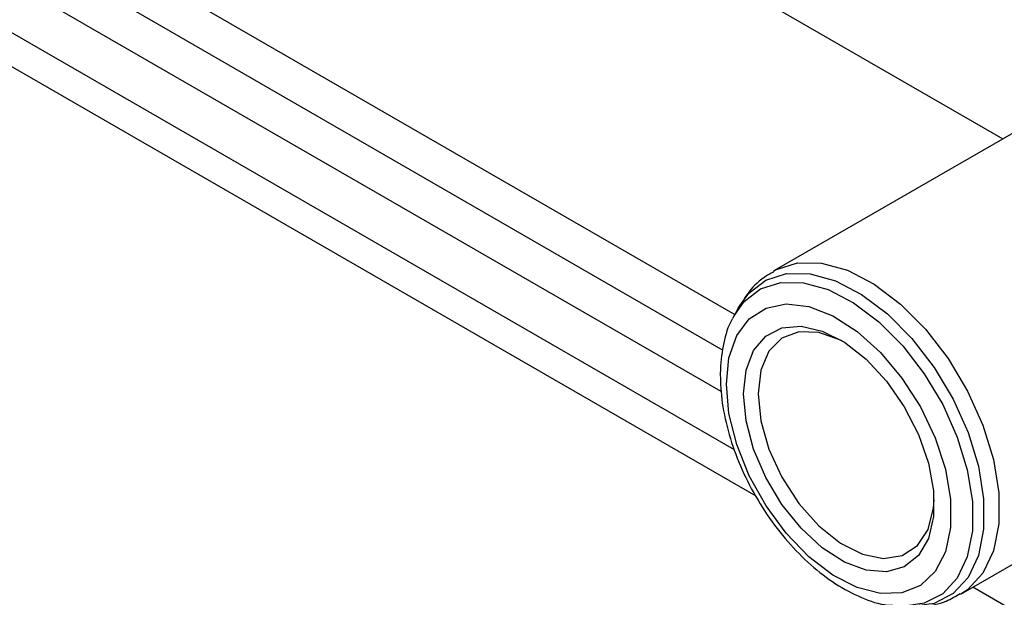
# Model space of a CAD drawing. Header units: millimetres. Extents: x 16386 to 23226, y -7201 to -2390.
# Tile 34 of 94: x 20925 to 20972, y -4681 to -4653. Entities that reach past the tile are written whole.
import ezdxf

# ---------------------------------------------------------------- set-up
doc = ezdxf.new("R2010")
doc.units = ezdxf.units.MM
doc.layers.get('0').update_dxf_attribs({"linetype": 'CONTINUOUS'})

msp = doc.modelspace()

# ---------------------------------------------------------------- linework, layer by layer
at = {"color": 7, "linetype": 'Continuous', "lineweight": 25}
for p, q in [((20672.951, -4506.212), (20958.513, -4671.064)), ((20712.744, -4509.181), (20972.088, -4658.897)), ((20831.538, -4593.679), (20959.174, -4667.362)), ((20831.538, -4595.721), (20958.606, -4669.076)), ((20959.162, -4673.887), (20831.538, -4600.212)), ((20960.212, -4676.127), (20893.349, -4637.528)), ((20974.046, -4657.767), (20961.067, -4665.26)), ((20959.079, -4667.541), (20959.142, -4667.422)), ((20959.356, -4667.033), (20959.142, -4667.422)), ((20970.066, -4680.849), (20983.045, -4673.356)), ((21027.172, -4713.149), (20970.643, -4680.515))]:
    msp.add_line(p, q, dxfattribs=at)
at = {"color": 8, "linetype": 'Continuous', "lineweight": 25, "flags": 128}
for points in [[(20961.04, -4665.275), (20961.182, -4665.197), (20962.2, -4664.874), (20963.356, -4664.887), (20964.602, -4665.234), (20965.888, -4665.901), (20967.161, -4666.861), (20968.369, -4668.074), (20969.462, -4669.492), (20970.395, -4671.055), (20971.13, -4672.7), (20971.638, -4674.36), (20971.897, -4675.966), (20971.897, -4677.453), (20971.638, -4678.76), (20971.13, -4679.833), (20970.395, -4680.629), (20970.067, -4680.848)], [(20959.356, -4667.033), (20959.854, -4666.336), (20960.675, -4665.705), (20961.672, -4665.39), (20962.804, -4665.402), (20964.025, -4665.742), (20965.284, -4666.395), (20966.53, -4667.335), (20967.713, -4668.523), (20968.783, -4669.911), (20969.697, -4671.442), (20970.417, -4673.052), (20970.914, -4674.677), (20971.168, -4676.25), (20971.168, -4677.706), (20970.914, -4678.986), (20970.417, -4680.037), (20969.697, -4680.816), (20968.783, -4681.292), (20967.713, -4681.444), (20967.675, -4681.443)], [(20959.142, -4667.422), (20959.626, -4666.744), (20960.425, -4666.131), (20961.394, -4665.824), (20962.495, -4665.836), (20963.682, -4666.166), (20964.906, -4666.801), (20966.118, -4667.715), (20967.268, -4668.871), (20968.308, -4670.22), (20969.197, -4671.709), (20969.897, -4673.275), (20970.381, -4674.855), (20970.628, -4676.385), (20970.628, -4677.8), (20970.381, -4679.045), (20969.897, -4680.067), (20969.197, -4680.824), (20968.308, -4681.287), (20967.268, -4681.435), (20967.231, -4681.434)]]:
    msp.add_lwpolyline(points, dxfattribs=at)
at = {"color": 7, "linetype": 'Continuous', "lineweight": 25, "flags": 128}
for points in [[(20958.773, -4670.72), (20958.899, -4669.448), (20959.273, -4668.382), (20959.877, -4667.571), (20960.683, -4667.054), (20961.653, -4666.855), (20962.742, -4666.982), (20963.898, -4667.431), (20965.068, -4668.179), (20966.197, -4669.193), (20967.232, -4670.425), (20968.125, -4671.816), (20968.834, -4673.302), (20969.326, -4674.814), (20969.578, -4676.281), (20969.578, -4677.634), (20969.326, -4678.81), (20968.834, -4679.754), (20968.125, -4680.422), (20967.232, -4680.782), (20966.197, -4680.819), (20965.068, -4680.529), (20963.898, -4679.927), (20962.742, -4679.04), (20961.653, -4677.911), (20960.683, -4676.592), (20959.877, -4675.144), (20959.273, -4673.636), (20958.899, -4672.138), (20958.773, -4670.72)], [(20959.595, -4671.195), (20959.719, -4670.042), (20960.084, -4669.095), (20960.67, -4668.404), (20961.446, -4668.006), (20962.371, -4667.924), (20963.393, -4668.16), (20964.458, -4668.704), (20965.509, -4669.524), (20966.489, -4670.578), (20967.345, -4671.808), (20968.031, -4673.148), (20968.51, -4674.526), (20968.756, -4675.867), (20968.756, -4677.1), (20968.51, -4678.157), (20968.031, -4678.981), (20967.345, -4679.529), (20966.489, -4679.771), (20965.509, -4679.694), (20964.458, -4679.301), (20963.393, -4678.614), (20962.371, -4677.671), (20961.446, -4676.521), (20960.67, -4675.227), (20960.084, -4673.859), (20959.719, -4672.49), (20959.595, -4671.195)], [(20964.372, -4668.649), (20964.278, -4668.601), (20963.234, -4668.228), (20962.271, -4668.195), (20961.452, -4668.505), (20960.827, -4669.137), (20960.435, -4670.053), (20960.302, -4671.195)], [(20960.302, -4671.195), (20960.435, -4672.49), (20960.827, -4673.858), (20961.452, -4675.212), (20962.271, -4676.468), (20963.234, -4677.547), (20964.278, -4678.38), (20965.34, -4678.915), (20966.351, -4679.12), (20967.249, -4678.98), (20967.977, -4678.505), (20968.489, -4677.725), (20968.754, -4676.688), (20968.784, -4676.291)]]:
    msp.add_lwpolyline(points, dxfattribs=at)
at = {"color": 7, "linetype": 'Continuous', "lineweight": 25}
for points, knots in [([(20961.053, -4665.315), (20960.897, -4665.397), (20960.397, -4665.658), (20959.794, -4666.29), (20959.468, -4666.885), (20959.329, -4667.138)], [0, 0, 0, 0, 0.208014, 0.664296, 1, 1, 1, 1]), ([(20959.076, -4667.565), (20959.063, -4667.585), (20958.844, -4667.915), (20958.628, -4668.732), (20958.487, -4669.656), (20958.481, -4670.207), (20958.48, -4670.312)], [0, 0, 0, 0, 0.028214, 0.457499, 0.896896, 1, 1, 1, 1]), ([(20958.48, -4670.312), (20958.487, -4670.566), (20958.507, -4671.297), (20958.724, -4672.57), (20959.191, -4674.1), (20959.865, -4675.606), (20960.716, -4677.035), (20961.715, -4678.338), (20962.83, -4679.467), (20964.03, -4680.389), (20965.277, -4681.033), (20966.215, -4681.364), (20966.714, -4681.379), (20966.799, -4681.381)], [0, 0, 0, 0, 0.054743, 0.157205, 0.259403, 0.361315, 0.463115, 0.565053, 0.667336, 0.770266, 0.874063, 0.978492, 1, 1, 1, 1]), ([(20967.433, -4681.404), (20967.709, -4681.42), (20968.364, -4681.459), (20969.273, -4681.265), (20969.821, -4680.946), (20970.045, -4680.816)], [0, 0, 0, 0, 0.30074, 0.714816, 1, 1, 1, 1])]:
    msp.add_open_spline(points, degree=3, knots=knots, dxfattribs=at)

doc.saveas('drawing.dxf')
